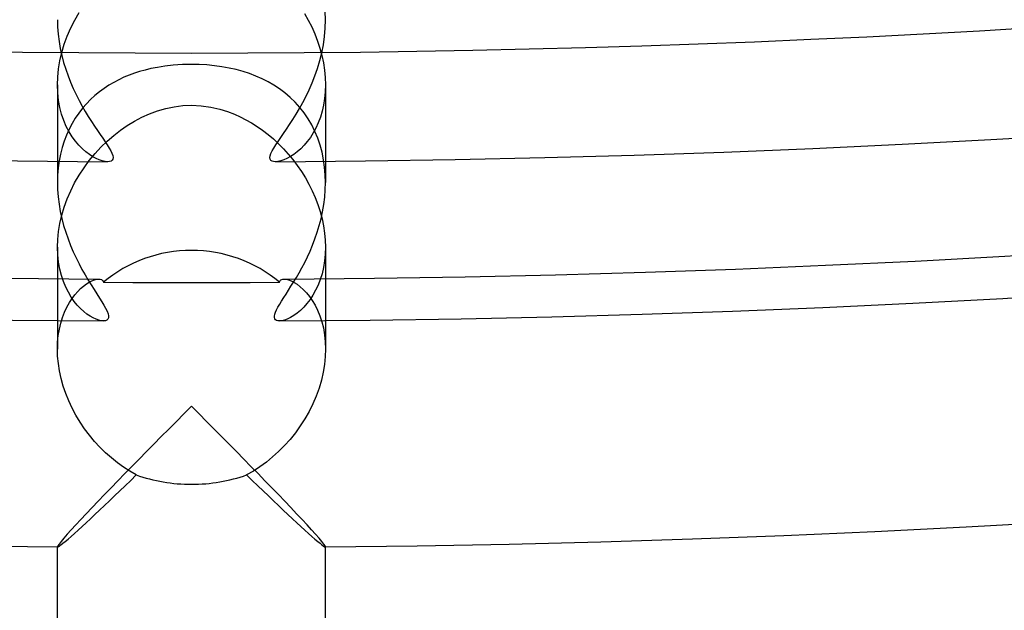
# Model space of a CAD drawing. Header units: millimetres. Extents: x -258 to 258, y -258 to 258.
# Tile 23 of 71: x -3 to 12, y -216 to -207. Entities that reach past the tile are written whole.
import ezdxf

# ---------------------------------------------------------------- set-up
doc = ezdxf.new("R2010")
doc.units = ezdxf.units.MM
doc.layers.add('HIDDEN', color=7, linetype='Continuous')
doc.layers.add('THICK', color=7, linetype='Continuous')

msp = doc.modelspace()

# ---------------------------------------------------------------- linework, layer by layer
at = {"layer": 'HIDDEN'}
for p, q in [((-1.801, -207.25), (-1.742, -207.132)), ((-1.742, -207.132), (-1.676, -207.018)), ((1.686, -207.035), (1.742, -207.133)), ((1.742, -207.133), (1.794, -207.235)), ((2, -207.127), (1.996, -207.003)), ((-1.853, -207.371), (-1.801, -207.25)), ((1.794, -207.235), (1.84, -207.339)), ((-1.898, -207.493), (-1.853, -207.371)), ((1.84, -207.339), (1.881, -207.445)), ((-1.935, -207.616), (-1.898, -207.493)), ((1.881, -207.445), (1.917, -207.553)), ((1.917, -207.553), (1.947, -207.662)), ((-1.964, -207.74), (-1.935, -207.616)), ((1.947, -207.662), (1.97, -207.772)), ((-1.996, -207.983), (-1.984, -207.862)), ((-1.984, -207.862), (-1.964, -207.74)), ((-0.693, -207.878), (-0.773, -207.9)), ((-0.608, -207.857), (-0.693, -207.878)), ((-0.509, -207.838), (-0.608, -207.857)), ((-0.396, -207.82), (-0.509, -207.838)), ((-0.271, -207.806), (-0.396, -207.82)), ((-0.136, -207.797), (-0.271, -207.806)), ((0, -207.794), (-0.136, -207.797)), ((0.115, -207.796), (0, -207.794)), ((0.229, -207.802), (0.115, -207.796)), ((0.343, -207.813), (0.229, -207.802)), ((0.454, -207.828), (0.343, -207.813)), ((0.562, -207.848), (0.454, -207.828)), ((0.667, -207.871), (0.562, -207.848)), ((0.769, -207.899), (0.667, -207.871)), ((1.97, -207.772), (1.987, -207.882)), ((-2, -208.1), (-1.996, -207.983)), ((-1.084, -208.022), (-1.159, -208.062)), ((-1.008, -207.986), (-1.084, -208.022)), ((-0.93, -207.954), (-1.008, -207.986)), ((-0.852, -207.926), (-0.93, -207.954)), ((-0.773, -207.9), (-0.852, -207.926)), ((0.867, -207.931), (0.769, -207.899)), ((0.961, -207.967), (0.867, -207.931)), ((1.053, -208.007), (0.961, -207.967)), ((1.142, -208.052), (1.053, -208.007)), ((1.987, -207.882), (1.997, -207.991)), ((1.997, -207.991), (2, -208.098)), ((-2, -208.098), (-2, -209.24)), ((-1.996, -208.218), (-2, -208.1)), ((-1.305, -208.152), (-1.374, -208.203)), ((-1.233, -208.105), (-1.305, -208.152)), ((-1.159, -208.062), (-1.233, -208.105)), ((1.229, -208.103), (1.142, -208.052)), ((1.314, -208.158), (1.229, -208.103)), ((1.395, -208.22), (1.314, -208.158)), ((2, -208.098), (1.997, -208.202)), ((2, -208.098), (2, -209.24)), ((-1.983, -208.331), (-1.996, -208.218)), ((-1.506, -208.318), (-1.568, -208.381)), ((-1.442, -208.258), (-1.506, -208.318)), ((-1.374, -208.203), (-1.442, -208.258)), ((1.473, -208.286), (1.395, -208.22)), ((1.547, -208.358), (1.473, -208.286)), ((1.987, -208.303), (1.972, -208.4)), ((1.997, -208.202), (1.987, -208.303)), ((-1.964, -208.438), (-1.983, -208.331)), ((-1.937, -208.538), (-1.964, -208.438)), ((-1.627, -208.448), (-1.682, -208.52)), ((-1.568, -208.381), (-1.627, -208.448)), ((-0.506, -208.486), (-0.383, -208.451)), ((-0.383, -208.451), (-0.257, -208.425)), ((-0.257, -208.425), (-0.129, -208.409)), ((-0.129, -208.409), (0, -208.403)), ((0, -208.403), (0.145, -208.41)), ((0.145, -208.41), (0.289, -208.43)), ((0.289, -208.43), (0.422, -208.461)), ((0.422, -208.461), (0.539, -208.497)), ((1.616, -208.436), (1.547, -208.358)), ((1.681, -208.518), (1.616, -208.436)), ((1.972, -208.4), (1.95, -208.493)), ((-1.905, -208.632), (-1.937, -208.538)), ((-1.734, -208.595), (-1.782, -208.675)), ((-1.682, -208.52), (-1.734, -208.595)), ((-0.851, -208.64), (-0.74, -208.582)), ((-0.74, -208.582), (-0.625, -208.53)), ((-0.625, -208.53), (-0.506, -208.486)), ((0.539, -208.497), (0.641, -208.537)), ((0.641, -208.537), (0.728, -208.576)), ((0.728, -208.576), (0.813, -208.619)), ((1.74, -208.605), (1.681, -208.518)), ((1.794, -208.697), (1.74, -208.605)), ((1.924, -208.581), (1.892, -208.664)), ((1.95, -208.493), (1.924, -208.581)), ((-1.868, -208.72), (-1.905, -208.632)), ((-1.826, -208.8), (-1.868, -208.72)), ((-1.826, -208.759), (-1.865, -208.847)), ((-1.782, -208.675), (-1.826, -208.759)), ((-1.06, -208.775), (-0.957, -208.704)), ((-0.957, -208.704), (-0.851, -208.64)), ((0.813, -208.619), (0.897, -208.667)), ((0.897, -208.667), (0.981, -208.72)), ((0.981, -208.72), (1.062, -208.777)), ((1.842, -208.794), (1.794, -208.697)), ((1.856, -208.743), (1.817, -208.815)), ((1.892, -208.664), (1.856, -208.743)), ((-1.865, -208.847), (-1.9, -208.938)), ((-1.78, -208.874), (-1.826, -208.8)), ((-1.731, -208.941), (-1.78, -208.874)), ((-1.257, -208.937), (-1.16, -208.853)), ((-1.16, -208.853), (-1.06, -208.775)), ((1.062, -208.777), (1.143, -208.839)), ((1.143, -208.839), (1.222, -208.906)), ((1.222, -208.906), (1.298, -208.977)), ((1.774, -208.883), (1.728, -208.944)), ((1.817, -208.815), (1.774, -208.883)), ((1.884, -208.894), (1.842, -208.794)), ((1.92, -208.998), (1.884, -208.894)), ((-1.93, -209.034), (-1.955, -209.133)), ((-1.9, -208.938), (-1.93, -209.034)), ((-1.68, -209.001), (-1.731, -208.941)), ((-1.628, -209.054), (-1.68, -209.001)), ((-1.439, -209.125), (-1.35, -209.028)), ((-1.35, -209.028), (-1.257, -208.937)), ((1.298, -208.977), (1.373, -209.052)), ((1.373, -209.052), (1.445, -209.131)), ((1.63, -209.051), (1.579, -209.096)), ((1.68, -209.001), (1.63, -209.051)), ((1.728, -208.944), (1.68, -209.001)), ((1.949, -209.105), (1.92, -208.998)), ((-1.955, -209.133), (-1.975, -209.234)), ((-1.576, -209.099), (-1.628, -209.054)), ((-1.523, -209.139), (-1.576, -209.099)), ((-1.524, -209.227), (-1.439, -209.125)), ((-1.472, -209.171), (-1.523, -209.139)), ((-1.423, -209.198), (-1.472, -209.171)), ((-1.376, -209.219), (-1.423, -209.198)), ((1.425, -209.197), (1.377, -209.218)), ((1.476, -209.169), (1.425, -209.197)), ((1.445, -209.131), (1.514, -209.214)), ((1.527, -209.136), (1.476, -209.169)), ((1.579, -209.096), (1.527, -209.136)), ((1.972, -209.216), (1.949, -209.105)), ((-1.989, -209.338), (-1.997, -209.444)), ((-1.975, -209.234), (-1.989, -209.338)), ((-1.676, -209.446), (-1.603, -209.335)), ((-1.603, -209.335), (-1.524, -209.227)), ((-1.331, -209.234), (-1.376, -209.219)), ((-1.29, -209.243), (-1.331, -209.234)), ((-1.253, -209.246), (-1.29, -209.243)), ((1.289, -209.243), (1.253, -209.246)), ((1.331, -209.234), (1.289, -209.243)), ((1.377, -209.218), (1.331, -209.234)), ((1.514, -209.214), (1.579, -209.301)), ((1.579, -209.301), (1.641, -209.391)), ((1.987, -209.327), (1.972, -209.216)), ((1.997, -209.44), (1.987, -209.327)), ((-1.997, -209.444), (-2, -209.552)), ((-1.743, -209.561), (-1.676, -209.446)), ((1.641, -209.391), (1.699, -209.484)), ((1.699, -209.484), (1.753, -209.58)), ((2, -209.553), (1.997, -209.44)), ((-1.802, -209.679), (-1.743, -209.561)), ((1.753, -209.58), (1.803, -209.68)), ((-1.855, -209.8), (-1.802, -209.679)), ((1.803, -209.68), (1.847, -209.781)), ((1.847, -209.781), (1.887, -209.884)), ((-1.936, -210.044), (-1.899, -209.921)), ((-1.899, -209.921), (-1.855, -209.8)), ((1.887, -209.884), (1.921, -209.989)), ((-1.964, -210.166), (-1.936, -210.044)), ((1.921, -209.989), (1.949, -210.096)), ((-1.984, -210.287), (-1.964, -210.166)), ((1.949, -210.096), (1.971, -210.202)), ((1.971, -210.202), (1.987, -210.309)), ((-1.996, -210.406), (-1.984, -210.287)), ((1.987, -210.309), (1.997, -210.415)), ((-2, -210.521), (-1.996, -210.406)), ((-2, -210.519), (-2, -211.615)), ((-1.996, -210.634), (-2, -210.521)), ((1.997, -210.415), (2, -210.519)), ((2, -210.519), (1.997, -210.623)), ((2, -210.519), (2, -211.616)), ((-1.984, -210.743), (-1.996, -210.634)), ((1.997, -210.623), (1.987, -210.725)), ((-1.966, -210.846), (-1.984, -210.743)), ((1.987, -210.725), (1.971, -210.823)), ((-1.941, -210.942), (-1.966, -210.846)), ((-1.911, -211.032), (-1.941, -210.942)), ((1.949, -210.916), (1.922, -211.003)), ((1.971, -210.823), (1.949, -210.916)), ((-1.876, -211.116), (-1.911, -211.032)), ((-1.654, -211.138), (-1.61, -211.1)), ((-1.61, -211.1), (-1.567, -211.069)), ((-1.567, -211.069), (-1.525, -211.043)), ((-1.525, -211.043), (-1.485, -211.022)), ((-1.485, -211.022), (-1.446, -211.007)), ((-1.446, -211.007), (-1.411, -210.998)), ((-1.411, -210.998), (-1.38, -210.995)), ((-1.38, -210.995), (-1.36, -210.997)), ((-1.36, -210.997), (-1.344, -211.002)), ((-1.344, -211.002), (-1.332, -211.01)), ((-1.332, -211.01), (-1.323, -211.019)), ((-1.323, -211.019), (-1.317, -211.031)), ((-1.317, -211.031), (-1.314, -211.044)), ((-1.314, -211.044), (-0.874, -211.046)), ((-0.874, -211.046), (-0.436, -211.047)), ((-0.436, -211.047), (0, -211.048)), ((0, -211.048), (0.436, -211.047)), ((0.436, -211.047), (0.874, -211.046)), ((0.874, -211.046), (1.314, -211.044)), ((1.314, -211.044), (1.318, -211.029)), ((1.318, -211.029), (1.325, -211.017)), ((1.325, -211.017), (1.335, -211.008)), ((1.335, -211.008), (1.348, -211.001)), ((1.348, -211.001), (1.363, -210.997)), ((1.363, -210.997), (1.38, -210.995)), ((1.38, -210.995), (1.413, -210.999)), ((1.413, -210.999), (1.449, -211.008)), ((1.449, -211.008), (1.489, -211.024)), ((1.489, -211.024), (1.531, -211.046)), ((1.531, -211.046), (1.575, -211.074)), ((1.575, -211.074), (1.621, -211.109)), ((1.621, -211.109), (1.667, -211.151)), ((1.89, -211.086), (1.853, -211.163)), ((1.922, -211.003), (1.89, -211.086)), ((-1.837, -211.193), (-1.876, -211.116)), ((-1.795, -211.264), (-1.837, -211.193)), ((-1.782, -211.286), (-1.74, -211.231)), ((-1.74, -211.231), (-1.697, -211.181)), ((-1.697, -211.181), (-1.654, -211.138)), ((1.667, -211.151), (1.714, -211.199)), ((1.714, -211.199), (1.759, -211.254)), ((1.759, -211.254), (1.803, -211.316)), ((1.813, -211.235), (1.769, -211.301)), ((1.853, -211.163), (1.813, -211.235)), ((-1.859, -211.415), (-1.822, -211.347)), ((-1.822, -211.347), (-1.782, -211.286)), ((-1.75, -211.328), (-1.795, -211.264)), ((-1.703, -211.385), (-1.75, -211.328)), ((-1.655, -211.436), (-1.703, -211.385)), ((1.723, -211.361), (1.675, -211.415)), ((1.769, -211.301), (1.723, -211.361)), ((1.803, -211.316), (1.844, -211.385)), ((1.844, -211.385), (1.882, -211.461)), ((-1.924, -211.567), (-1.894, -211.488)), ((-1.894, -211.488), (-1.859, -211.415)), ((-1.607, -211.48), (-1.655, -211.436)), ((-1.559, -211.518), (-1.607, -211.48)), ((-1.512, -211.549), (-1.559, -211.518)), ((-1.467, -211.575), (-1.512, -211.549)), ((1.526, -211.54), (1.477, -211.569)), ((1.576, -211.505), (1.526, -211.54)), ((1.626, -211.463), (1.576, -211.505)), ((1.675, -211.415), (1.626, -211.463)), ((1.882, -211.461), (1.915, -211.543)), ((1.915, -211.543), (1.944, -211.631)), ((-1.971, -211.742), (-1.95, -211.652)), ((-1.95, -211.652), (-1.924, -211.567)), ((-1.424, -211.595), (-1.467, -211.575)), ((-1.383, -211.609), (-1.424, -211.595)), ((-1.345, -211.618), (-1.383, -211.609)), ((-1.312, -211.621), (-1.345, -211.618)), ((1.347, -211.618), (1.312, -211.621)), ((1.387, -211.608), (1.347, -211.618)), ((1.43, -211.592), (1.387, -211.608)), ((1.477, -211.569), (1.43, -211.592)), ((1.944, -211.631), (1.968, -211.725)), ((-1.997, -211.936), (-1.987, -211.836)), ((-1.987, -211.836), (-1.971, -211.742)), ((1.968, -211.725), (1.985, -211.825)), ((1.985, -211.825), (1.996, -211.93)), ((-2, -212.04), (-1.997, -211.936)), ((1.996, -211.93), (2, -212.039)), ((-0.113, -213.006), (-0.225, -213.119)), ((0, -212.893), (-0.113, -213.006)), ((0.113, -213.006), (0, -212.893)), ((0.225, -213.119), (0.113, -213.006)), ((-0.225, -213.119), (-0.338, -213.232)), ((0.338, -213.232), (0.225, -213.119)), ((-0.338, -213.232), (-0.45, -213.345)), ((0.45, -213.345), (0.338, -213.232)), ((-0.561, -213.457), (-0.671, -213.569)), ((-0.45, -213.345), (-0.561, -213.457)), ((0.561, -213.457), (0.45, -213.345)), ((0.671, -213.569), (0.561, -213.457)), ((-0.671, -213.569), (-0.78, -213.68)), ((0.78, -213.68), (0.671, -213.569)), ((-0.78, -213.68), (-0.888, -213.789)), ((0.888, -213.789), (0.78, -213.68)), ((-0.993, -213.897), (-1.097, -214.004)), ((-0.888, -213.789), (-0.993, -213.897)), ((0.993, -213.897), (0.888, -213.789)), ((1.097, -214.004), (0.993, -213.897)), ((-1.097, -214.004), (-1.198, -214.108)), ((1.198, -214.108), (1.097, -214.004)), ((-1.198, -214.108), (-1.297, -214.21)), ((1.297, -214.21), (1.198, -214.108)), ((-1.392, -214.309), (-1.483, -214.404)), ((-1.297, -214.21), (-1.392, -214.309)), ((1.392, -214.309), (1.297, -214.21)), ((1.483, -214.404), (1.392, -214.309)), ((-1.483, -214.404), (-1.569, -214.495)), ((1.569, -214.495), (1.483, -214.404)), ((-1.65, -214.581), (-1.725, -214.662)), ((-1.569, -214.495), (-1.65, -214.581)), ((1.65, -214.581), (1.569, -214.495)), ((1.725, -214.662), (1.65, -214.581)), ((-1.793, -214.736), (-1.853, -214.802)), ((-1.725, -214.662), (-1.793, -214.736)), ((1.793, -214.736), (1.725, -214.662)), ((1.853, -214.802), (1.793, -214.736)), ((-1.945, -214.909), (-1.975, -214.947)), ((-1.904, -214.86), (-1.945, -214.909)), ((-1.853, -214.802), (-1.904, -214.86)), ((1.904, -214.86), (1.853, -214.802)), ((1.945, -214.909), (1.904, -214.86)), ((1.975, -214.947), (1.945, -214.909)), ((-1.994, -214.973), (-2, -214.988)), ((-2, -214.988), (-2, -214.989)), ((-2, -214.989), (-2, -214.989)), ((-2, -214.989), (-1.999, -214.99)), ((-1.999, -214.99), (-1.999, -214.99)), ((-1.999, -214.99), (-1.998, -214.991)), ((-1.998, -214.991), (-1.997, -214.991)), ((-1.975, -214.947), (-1.994, -214.973)), ((1.994, -214.973), (1.975, -214.947)), ((2, -214.988), (1.994, -214.973)), ((1.997, -214.991), (1.998, -214.991)), ((1.998, -214.991), (1.999, -214.99)), ((1.999, -214.99), (2, -214.989)), ((1.999, -214.99), (1.999, -214.99)), ((2, -214.989), (2, -214.988)), ((2, -214.989), (2, -214.989))]:
    msp.add_line(p, q, dxfattribs=at)
for radius, start, end in [(207.625, 179.99998, 0), (211, 180.37481, 269.62519), (211, 270.37485, 359.62517)]:
    msp.add_arc((0, 0), radius, start, end, dxfattribs=at)
for start_param, end_param in [(-1.570796, -0.854248), (-2.287345, -1.570796)]:
    msp.add_ellipse((0, -212.505), major_axis=(-2, 0), ratio=0.968904, start_param=start_param, end_param=end_param, dxfattribs=at)
at = {"layer": 'THICK'}
for p, q in [((-2, -207.127), (-1.997, -207.235)), ((1.996, -207.253), (2, -207.127)), ((-1.997, -207.235), (-1.989, -207.342)), ((1.985, -207.378), (1.996, -207.253)), ((-1.989, -207.342), (-1.976, -207.45)), ((1.968, -207.501), (1.985, -207.378)), ((-1.976, -207.45), (-1.958, -207.556)), ((-1.958, -207.556), (-1.935, -207.661)), ((1.944, -207.621), (1.968, -207.501)), ((-1.935, -207.661), (-1.908, -207.764)), ((1.915, -207.738), (1.944, -207.621)), ((-1.908, -207.764), (-1.877, -207.865)), ((-1.877, -207.865), (-1.842, -207.964)), ((1.843, -207.963), (1.881, -207.853)), ((1.881, -207.853), (1.915, -207.738)), ((-1.842, -207.964), (-1.805, -208.06)), ((1.801, -208.07), (1.843, -207.963)), ((-1.805, -208.06), (-1.765, -208.154)), ((-1.765, -208.154), (-1.722, -208.244)), ((1.756, -208.173), (1.801, -208.07)), ((-1.722, -208.244), (-1.678, -208.332)), ((1.661, -208.363), (1.709, -208.27)), ((1.709, -208.27), (1.756, -208.173)), ((-1.678, -208.332), (-1.632, -208.416)), ((-1.632, -208.416), (-1.586, -208.497)), ((1.563, -208.535), (1.612, -208.452)), ((1.612, -208.452), (1.661, -208.363)), ((-1.586, -208.497), (-1.539, -208.573)), ((-1.539, -208.573), (-1.493, -208.646)), ((1.513, -208.614), (1.563, -208.535)), ((-1.493, -208.646), (-1.448, -208.714)), ((-1.448, -208.714), (-1.404, -208.779)), ((1.373, -208.824), (1.418, -208.758)), ((1.418, -208.758), (1.465, -208.688)), ((1.465, -208.688), (1.513, -208.614)), ((-1.404, -208.779), (-1.363, -208.839)), ((-1.363, -208.839), (-1.324, -208.895)), ((-1.324, -208.895), (-1.288, -208.947)), ((1.292, -208.942), (1.331, -208.885)), ((1.331, -208.885), (1.373, -208.824)), ((-1.288, -208.947), (-1.256, -208.996)), ((-1.256, -208.996), (-1.228, -209.041)), ((-1.228, -209.041), (-1.205, -209.082)), ((1.203, -209.085), (1.227, -209.042)), ((1.227, -209.042), (1.257, -208.994)), ((1.257, -208.994), (1.292, -208.942)), ((-1.205, -209.082), (-1.187, -209.119)), ((-1.187, -209.119), (-1.175, -209.153)), ((-1.175, -209.153), (-1.17, -209.181)), ((-1.17, -209.181), (-1.173, -209.205)), ((1.17, -209.184), (1.174, -209.156)), ((1.174, -209.207), (1.17, -209.184)), ((1.174, -209.156), (1.185, -209.123)), ((1.185, -209.123), (1.203, -209.085)), ((-2, -209.24), (-2, -209.553)), ((-1.224, -209.244), (-1.253, -209.246)), ((-1.2, -209.236), (-1.224, -209.244)), ((-1.183, -209.223), (-1.2, -209.236)), ((-1.173, -209.205), (-1.183, -209.223)), ((1.185, -209.225), (1.174, -209.207)), ((1.202, -209.237), (1.185, -209.225)), ((1.225, -209.244), (1.202, -209.237)), ((1.253, -209.246), (1.225, -209.244)), ((2, -209.24), (2, -209.553)), ((-2, -209.552), (-1.997, -209.661)), ((1.997, -209.665), (2, -209.553)), ((-1.997, -209.661), (-1.989, -209.77)), ((-1.989, -209.77), (-1.976, -209.878)), ((1.975, -209.885), (1.988, -209.775)), ((1.988, -209.775), (1.997, -209.665)), ((-1.976, -209.878), (-1.957, -209.986)), ((1.956, -209.992), (1.975, -209.885)), ((-1.957, -209.986), (-1.934, -210.092)), ((1.933, -210.096), (1.956, -209.992)), ((-1.934, -210.092), (-1.907, -210.196)), ((-1.907, -210.196), (-1.876, -210.297)), ((1.876, -210.298), (1.906, -210.199)), ((1.906, -210.199), (1.933, -210.096)), ((-1.876, -210.297), (-1.842, -210.397)), ((1.843, -210.395), (1.876, -210.298)), ((-1.842, -210.397), (-1.804, -210.494)), ((-1.804, -210.494), (-1.764, -210.588)), ((1.769, -210.579), (1.807, -210.488)), ((1.807, -210.488), (1.843, -210.395)), ((-1.764, -210.588), (-1.722, -210.679)), ((1.689, -210.748), (1.729, -210.665)), ((1.729, -210.665), (1.769, -210.579)), ((-1.722, -210.679), (-1.678, -210.767)), ((-1.678, -210.767), (-1.634, -210.852)), ((1.647, -210.827), (1.689, -210.748)), ((-1.634, -210.852), (-1.588, -210.933)), ((-1.588, -210.933), (-1.542, -211.01)), ((1.565, -210.973), (1.606, -210.902)), ((1.606, -210.902), (1.647, -210.827)), ((-1.542, -211.01), (-1.497, -211.083)), ((-1.497, -211.083), (-1.454, -211.152)), ((1.447, -211.163), (1.485, -211.103)), ((1.485, -211.103), (1.524, -211.04)), ((1.524, -211.04), (1.565, -210.973)), ((-1.454, -211.152), (-1.412, -211.217)), ((-1.412, -211.217), (-1.374, -211.278)), ((1.376, -211.273), (1.411, -211.22)), ((1.411, -211.22), (1.447, -211.163)), ((-1.374, -211.278), (-1.338, -211.333)), ((-1.338, -211.333), (-1.307, -211.385)), ((-1.307, -211.385), (-1.281, -211.432)), ((1.291, -211.414), (1.316, -211.37)), ((1.316, -211.37), (1.344, -211.323)), ((1.344, -211.323), (1.376, -211.273)), ((-1.281, -211.432), (-1.26, -211.474)), ((-1.26, -211.474), (-1.245, -211.512)), ((-1.245, -211.512), (-1.237, -211.545)), ((-1.237, -211.545), (-1.238, -211.572)), ((1.237, -211.548), (1.243, -211.52)), ((1.237, -211.571), (1.237, -211.548)), ((1.243, -211.52), (1.254, -211.489)), ((1.254, -211.489), (1.27, -211.453)), ((1.27, -211.453), (1.291, -211.414)), ((-2, -211.615), (-2, -212.04)), ((-1.284, -211.618), (-1.312, -211.621)), ((-1.261, -211.609), (-1.284, -211.618)), ((-1.246, -211.594), (-1.261, -211.609)), ((-1.238, -211.572), (-1.246, -211.594)), ((1.243, -211.589), (1.237, -211.571)), ((1.254, -211.603), (1.243, -211.589)), ((1.269, -211.613), (1.254, -211.603)), ((1.289, -211.619), (1.269, -211.613)), ((1.312, -211.621), (1.289, -211.619)), ((2, -211.616), (2, -212.04)), ((-1.997, -212.146), (-2, -212.04)), ((2, -212.039), (1.996, -212.152)), ((-1.986, -212.255), (-1.997, -212.146)), ((-1.969, -212.366), (-1.986, -212.255)), ((1.985, -212.269), (1.965, -212.386)), ((1.996, -212.152), (1.985, -212.269)), ((-1.945, -212.478), (-1.969, -212.366)), ((1.965, -212.386), (1.938, -212.504)), ((-1.913, -212.591), (-1.945, -212.478)), ((1.938, -212.504), (1.903, -212.622)), ((-1.875, -212.702), (-1.913, -212.591)), ((-1.83, -212.812), (-1.875, -212.702)), ((1.903, -212.622), (1.86, -212.74)), ((-1.78, -212.921), (-1.83, -212.812)), ((1.811, -212.856), (1.754, -212.97)), ((1.86, -212.74), (1.811, -212.856)), ((-1.723, -213.027), (-1.78, -212.921)), ((1.754, -212.97), (1.692, -213.08)), ((-1.661, -213.13), (-1.723, -213.027)), ((-1.594, -213.229), (-1.661, -213.13)), ((1.692, -213.08), (1.624, -213.186)), ((-1.522, -213.325), (-1.594, -213.229)), ((1.55, -213.289), (1.471, -213.387)), ((1.624, -213.186), (1.55, -213.289)), ((-1.446, -213.416), (-1.522, -213.325)), ((-1.365, -213.504), (-1.446, -213.416)), ((1.471, -213.387), (1.388, -213.48)), ((-1.282, -213.586), (-1.365, -213.504)), ((-1.195, -213.663), (-1.282, -213.586)), ((1.301, -213.567), (1.211, -213.649)), ((1.388, -213.48), (1.301, -213.567)), ((-1.105, -213.735), (-1.195, -213.663)), ((-1.013, -213.801), (-1.105, -213.735)), ((1.118, -213.725), (1.022, -213.795)), ((1.211, -213.649), (1.118, -213.725)), ((-0.919, -213.862), (-1.013, -213.801)), ((-0.823, -213.917), (-0.919, -213.862)), ((0.924, -213.859), (0.823, -213.917)), ((1.022, -213.795), (0.924, -213.859)), ((-0.99, -214.078), (-0.907, -213.999)), ((-0.907, -213.999), (-0.823, -213.917)), ((0.823, -213.917), (0.907, -213.999)), ((0.907, -213.999), (0.99, -214.078)), ((-1.148, -214.23), (-1.07, -214.156)), ((-1.07, -214.156), (-0.99, -214.078)), ((0.99, -214.078), (1.07, -214.156)), ((1.07, -214.156), (1.148, -214.23)), ((-1.298, -214.373), (-1.224, -214.303)), ((-1.224, -214.303), (-1.148, -214.23)), ((1.148, -214.23), (1.224, -214.303)), ((1.224, -214.303), (1.298, -214.373)), ((-1.44, -214.507), (-1.37, -214.441)), ((-1.37, -214.441), (-1.298, -214.373)), ((1.298, -214.373), (1.37, -214.441)), ((1.37, -214.441), (1.44, -214.507)), ((-1.633, -214.686), (-1.572, -214.63)), ((-1.572, -214.63), (-1.507, -214.57)), ((-1.507, -214.57), (-1.44, -214.507)), ((1.44, -214.507), (1.507, -214.57)), ((1.507, -214.57), (1.572, -214.63)), ((1.572, -214.63), (1.633, -214.686)), ((-1.746, -214.788), (-1.692, -214.739)), ((-1.692, -214.739), (-1.633, -214.686)), ((1.633, -214.686), (1.692, -214.739)), ((1.692, -214.739), (1.746, -214.788)), ((-1.918, -214.937), (-1.883, -214.908)), ((-1.883, -214.908), (-1.842, -214.873)), ((-1.842, -214.873), (-1.796, -214.833)), ((-1.796, -214.833), (-1.746, -214.788)), ((1.746, -214.788), (1.796, -214.833)), ((1.796, -214.833), (1.842, -214.873)), ((1.842, -214.873), (1.883, -214.908)), ((1.883, -214.908), (1.918, -214.937)), ((-2, -250.5), (-2, -214.991)), ((-1.997, -214.991), (-1.987, -214.987)), ((-1.987, -214.987), (-1.971, -214.977)), ((-1.971, -214.977), (-1.947, -214.96)), ((-1.947, -214.96), (-1.918, -214.937)), ((1.918, -214.937), (1.947, -214.96)), ((1.947, -214.96), (1.971, -214.977)), ((1.971, -214.977), (1.987, -214.987)), ((1.987, -214.987), (1.997, -214.991)), ((2, -250.5), (2, -214.991))]:
    msp.add_line(p, q, dxfattribs=at)
for radius, start, end in [(211.625, 180.35527, 269.64473), (209.25, 180.34301, 269.65699), (209.25, 270.34299, 359.65703), (211.625, 270.35525, 359.64471), (215, 180.53226, 269.46774), (215, 270.53224, 359.46778)]:
    msp.add_arc((0, 0), radius, start, end, dxfattribs=at)
for start_param, end_param in [(1.146803, 1.570796), (1.570796, 1.994789)]:
    msp.add_ellipse((0, -212.482), major_axis=(-2, 0), ratio=0.787074, start_param=start_param, end_param=end_param, dxfattribs=at)

doc.saveas('drawing.dxf')
